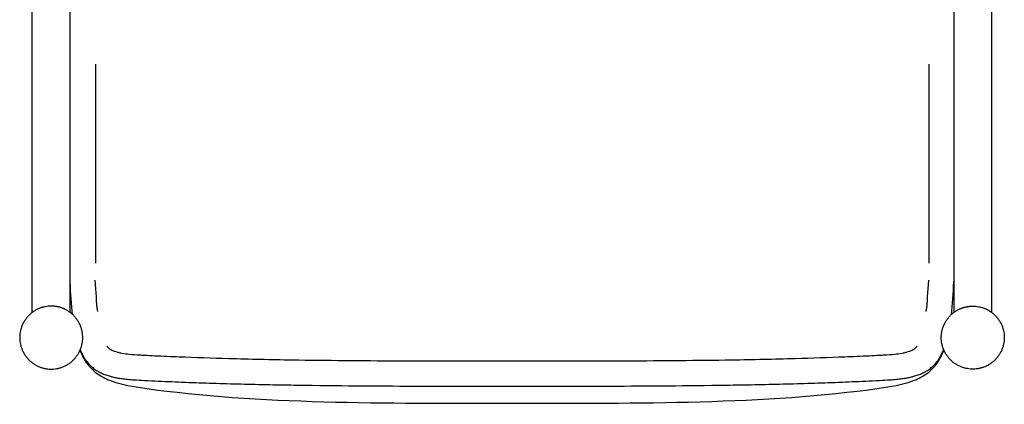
# Model space of a CAD drawing. Header units: millimetres. Extents: x -31695 to -21552, y 579 to 7253.
# Tile 26 of 35: x -28388 to -27587, y 4595 to 4908. Entities that reach past the tile are written whole.
import ezdxf

# ---------------------------------------------------------------- set-up
doc = ezdxf.new("R2010")
doc.units = ezdxf.units.MM
doc.layers.add('2d', color=7, linetype='Continuous', true_color=0x000000)

msp = doc.modelspace()

# ---------------------------------------------------------------- linework, layer by layer
at = {"layer": '2d', "linetype": 'Continuous'}
for p, q in [((-28326.03, 4871.9), (-28326.03, 4710.02)), ((-27648.51, 4871.9), (-27648.51, 4710.02))]:
    msp.add_line(p, q, dxfattribs=at)
for centre, start, end in [((-28307.69, 4649.33), 216.80251, 217.70214), ((-27666.86, 4649.33), 322.29786, 323.19749)]:
    msp.add_arc(centre, 11.21, start, end, dxfattribs=at)
for points, degree in [([(-28377.27, 4670.04), (-28377.27, 4948.27), (-28377.27, 5226.5)], 2), ([(-28346.53, 4670.04), (-28346.53, 4948.27), (-28346.53, 5226.5)], 2), ([(-27628.02, 5226.5), (-27628.02, 4948.27), (-27628.02, 4670.04)], 2), ([(-27597.27, 4670.04), (-27597.27, 4948.27), (-27597.27, 5226.5)], 2), ([(-28344.47, 4668.32), (-28345.4, 4676.42), (-28346.02, 4685.36), (-28346.53, 4695.07)], 3), ([(-28324.11, 4670.65), (-28324.96, 4678.1), (-28325.57, 4686.65), (-28326.06, 4696.14)], 3), ([(-27650.44, 4670.65), (-27649.59, 4678.1), (-27648.98, 4686.65), (-27648.48, 4696.14)], 3), ([(-27630.08, 4668.32), (-27629.15, 4676.42), (-27628.52, 4685.36), (-27628.02, 4695.07)], 3), ([(-28332.87, 4628.77), (-28335.03, 4631.84), (-28336.83, 4635.41), (-28338.35, 4639.47)], 3), ([(-27641.67, 4628.77), (-27639.52, 4631.84), (-27637.72, 4635.41), (-27636.2, 4639.47)], 3)]:
    msp.add_open_spline(points, degree=degree, dxfattribs=at)
for points in [[(-28346.53, 4670.04), (-28336.28, 4662.36), (-28336.28, 4649.55), (-28336.28, 4623.93), (-28361.9, 4623.93), (-28387.52, 4623.93), (-28387.52, 4649.55), (-28387.52, 4675.17), (-28361.9, 4675.17), (-28353.36, 4675.17), (-28346.53, 4670.04)], [(-27628.02, 4670.04), (-27638.26, 4662.36), (-27638.26, 4649.55), (-27638.26, 4623.93), (-27612.64, 4623.93), (-27587.03, 4623.93), (-27587.03, 4649.55), (-27587.03, 4675.17), (-27612.64, 4675.17), (-27621.18, 4675.17), (-27628.02, 4670.04)]]:
    msp.add_rational_spline(points, [0.857864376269, 0.828427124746, 1, 0.707106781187, 1, 0.707106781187, 1, 0.707106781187, 1, 0.87867965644, 0.857864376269], degree=2, knots=[-329.289322, -329.289322, -329.289322, -300, -300, -250, -250, -200, -200, -150, -150, -129.289322, -129.289322, -129.289322], dxfattribs=at)
for points, knots in [([(-28333.17, 4630.47), (-28333.44, 4630.82), (-28333.69, 4631.18), (-28333.94, 4631.55), (-28334.71, 4632.69), (-28335.42, 4633.87), (-28336.06, 4635.08), (-28336.74, 4636.37), (-28337.36, 4637.7), (-28337.91, 4639.05), (-28338.01, 4639.29), (-28338.11, 4639.54), (-28338.21, 4639.79)], [0.32379, 0.32379, 0.32379, 0.32379, 1.617567, 1.617567, 1.617567, 5.645066, 5.645066, 5.645066, 9.91427, 9.91427, 9.91427, 10.698454, 10.698454, 10.698454, 10.698454]), ([(-28316.56, 4642.47), (-28316.36, 4642.22), (-28315.83, 4641.59), (-28314.82, 4640.67), (-28313.94, 4640.1), (-28313.47, 4639.83)], [-32.3803969, -32.3803969, -32.3803969, -32.3803969, -32.2861162, -32.1404224, -31.9808595, -31.9808595, -31.9808595, -31.9808595]), ([(-28313.13, 4639.65), (-28312.31, 4639.22), (-28310.75, 4638.56), (-28309.13, 4638.06), (-28308.39, 4637.86)], [-31.8895457, -31.8895457, -31.8895457, -31.8895457, -31.619504, -31.3937538, -31.3937538, -31.3937538, -31.3937538]), ([(-28307.77, 4637.69), (-28306.64, 4637.4), (-28303.54, 4636.75), (-28297.57, 4635.98), (-28291.47, 4635.55), (-28284.54, 4635.19), (-28273.89, 4634.67), (-28251.06, 4633.67), (-28213.85, 4632.42), (-28154.86, 4631.18), (-28094.92, 4630.7), (-28035.34, 4630.57), (-28004.11, 4630.57), (-27987.27, 4630.57)], [-31.297927, -31.297927, -31.297927, -31.297927, -30.955793, -30.372459, -29.535957, -29.167179, -28.34047, -26.412902, -22.477732, -17.441642, -9.14101, -4.929723, 0, 0, 0, 0]), ([(-27987.27, 4630.57), (-27970.43, 4630.57), (-27939.21, 4630.57), (-27879.63, 4630.7), (-27819.69, 4631.18), (-27760.7, 4632.42), (-27723.49, 4633.67), (-27700.66, 4634.67), (-27690.01, 4635.19), (-27683.07, 4635.55), (-27676.98, 4635.98), (-27671, 4636.75), (-27667.91, 4637.4), (-27666.78, 4637.69)], [0, 0, 0, 0, 4.929723, 9.14101, 17.441642, 22.477732, 26.412902, 28.34047, 29.167179, 29.535957, 30.372459, 30.955793, 31.297927, 31.297927, 31.297927, 31.297927]), ([(-27666.16, 4637.86), (-27665.42, 4638.06), (-27663.8, 4638.56), (-27662.23, 4639.22), (-27661.42, 4639.65)], [31.3937538, 31.3937538, 31.3937538, 31.3937538, 31.619504, 31.8895457, 31.8895457, 31.8895457, 31.8895457]), ([(-27661.08, 4639.83), (-27660.6, 4640.1), (-27659.73, 4640.67), (-27658.71, 4641.59), (-27658.19, 4642.22), (-27657.99, 4642.47)], [31.9808595, 31.9808595, 31.9808595, 31.9808595, 32.1404224, 32.2861162, 32.3803969, 32.3803969, 32.3803969, 32.3803969]), ([(-27641.37, 4630.47), (-27641.11, 4630.82), (-27640.85, 4631.18), (-27640.6, 4631.55), (-27639.83, 4632.69), (-27639.13, 4633.87), (-27638.49, 4635.08), (-27637.8, 4636.37), (-27637.19, 4637.7), (-27636.63, 4639.05), (-27636.53, 4639.29), (-27636.43, 4639.54), (-27636.33, 4639.79)], [0.32379, 0.32379, 0.32379, 0.32379, 1.617567, 1.617567, 1.617567, 5.645066, 5.645066, 5.645066, 9.91427, 9.91427, 9.91427, 10.698454, 10.698454, 10.698454, 10.698454]), ([(-28333.08, 4630.33), (-28332.99, 4630.22), (-28332.89, 4630.08), (-28332.77, 4629.94), (-28332.38, 4629.42), (-28331.96, 4628.92), (-28331.53, 4628.43), (-28330.7, 4627.48), (-28329.8, 4626.58), (-28328.85, 4625.74), (-28327.91, 4624.92), (-28326.93, 4624.15), (-28325.9, 4623.45), (-28325.39, 4623.1), (-28324.86, 4622.76), (-28324.33, 4622.44), (-28324.06, 4622.28), (-28323.79, 4622.12), (-28323.52, 4621.97), (-28323.25, 4621.82), (-28322.98, 4621.67), (-28322.7, 4621.52), (-28321.59, 4620.94), (-28320.45, 4620.41), (-28319.29, 4619.94), (-28318.11, 4619.46), (-28316.91, 4619.03), (-28315.69, 4618.65), (-28315.07, 4618.45), (-28314.45, 4618.27), (-28313.83, 4618.1), (-28313.51, 4618.01), (-28313.19, 4617.93), (-28312.88, 4617.84), (-28312.3, 4617.7), (-28311.73, 4617.56), (-28311.15, 4617.42), (-28309.84, 4617.13), (-28308.51, 4616.87), (-28307.19, 4616.64), (-28305.83, 4616.41), (-28304.47, 4616.22), (-28303.1, 4616.04), (-28301.71, 4615.87), (-28300.31, 4615.72), (-28298.91, 4615.59), (-28297.49, 4615.46), (-28296.07, 4615.34), (-28294.64, 4615.24), (-28291.75, 4615.04), (-28288.86, 4614.89), (-28285.96, 4614.74), (-28278.63, 4614.37), (-28271.3, 4614.03), (-28263.97, 4613.73), (-28256.53, 4613.41), (-28249.09, 4613.13), (-28241.65, 4612.87), (-28234.11, 4612.61), (-28226.57, 4612.37), (-28219.03, 4612.16), (-28211.4, 4611.94), (-28203.77, 4611.75), (-28196.14, 4611.58), (-28188.42, 4611.4), (-28180.71, 4611.25), (-28173, 4611.12), (-28165.22, 4610.98), (-28157.43, 4610.86), (-28149.65, 4610.76), (-28133.9, 4610.56), (-28118.15, 4610.41), (-28102.4, 4610.31), (-28086.48, 4610.21), (-28070.55, 4610.15), (-28054.63, 4610.12), (-28038.6, 4610.09), (-28022.57, 4610.08), (-28006.54, 4610.07), (-28000.12, 4610.07), (-27993.7, 4610.07), (-27987.27, 4610.07)], [-683.397083, -683.397083, -683.397083, -683.397083, -682.911213, -682.911213, -682.911213, -681.007382, -681.007382, -681.007382, -677.289294, -677.289294, -677.289294, -673.633259, -673.633259, -673.633259, -671.810426, -671.810426, -671.810426, -670.898231, -670.898231, -670.898231, -669.984887, -669.984887, -669.984887, -666.305596, -666.305596, -666.305596, -662.563554, -662.563554, -662.563554, -660.66279, -660.66279, -660.66279, -659.704304, -659.704304, -659.704304, -657.963109, -657.963109, -657.963109, -654.021497, -654.021497, -654.021497, -649.987254, -649.987254, -649.987254, -645.871252, -645.871252, -645.871252, -641.68759, -641.68759, -641.68759, -633.198611, -633.198611, -633.198611, -611.705543, -611.705543, -611.705543, -589.905587, -589.905587, -589.905587, -567.820128, -567.820128, -567.820128, -545.474078, -545.474078, -545.474078, -522.892055, -522.892055, -522.892055, -500.100837, -500.100837, -500.100837, -453.998018, -453.998018, -453.998018, -407.376406, -407.376406, -407.376406, -360.453352, -360.453352, -360.453352, -341.648661, -341.648661, -341.648661, -341.648661]), ([(-28332.87, 4628.77), (-28330.31, 4625.12), (-28327.25, 4622.18), (-28323.81, 4619.79), (-28320.37, 4617.4), (-28316.55, 4615.55), (-28312.48, 4614.08), (-28304.32, 4611.13), (-28295.12, 4609.68), (-28285.82, 4608.38), (-28192.85, 4595.32), (-28090.06, 4596.25), (-27987.27, 4596.25)], [-687.953798, -687.953798, -687.953798, -687.953798, -675.372145, -675.372145, -675.372145, -662.914102, -662.914102, -662.914102, -636.203062, -636.203062, -636.203062, -343.976899, -343.976899, -343.976899, -343.976899]), ([(-27987.27, 4610.07), (-27980.85, 4610.07), (-27974.43, 4610.07), (-27968, 4610.07), (-27951.97, 4610.08), (-27935.95, 4610.09), (-27919.92, 4610.12), (-27903.99, 4610.15), (-27888.07, 4610.21), (-27872.14, 4610.31), (-27856.39, 4610.41), (-27840.65, 4610.56), (-27824.9, 4610.76), (-27817.12, 4610.86), (-27809.33, 4610.98), (-27801.55, 4611.12), (-27793.83, 4611.25), (-27786.12, 4611.4), (-27778.41, 4611.58), (-27770.78, 4611.75), (-27763.15, 4611.94), (-27755.52, 4612.16), (-27747.98, 4612.37), (-27740.44, 4612.61), (-27732.9, 4612.87), (-27725.46, 4613.13), (-27718.02, 4613.41), (-27710.58, 4613.73), (-27703.24, 4614.03), (-27695.91, 4614.37), (-27688.58, 4614.74), (-27685.69, 4614.89), (-27682.8, 4615.04), (-27679.9, 4615.24), (-27678.48, 4615.34), (-27677.05, 4615.46), (-27675.63, 4615.59), (-27674.23, 4615.72), (-27672.84, 4615.87), (-27671.44, 4616.04), (-27670.08, 4616.22), (-27668.71, 4616.41), (-27667.36, 4616.64), (-27666.03, 4616.87), (-27664.71, 4617.13), (-27663.4, 4617.42), (-27662.82, 4617.56), (-27662.24, 4617.7), (-27661.67, 4617.84), (-27661.35, 4617.93), (-27661.04, 4618.01), (-27660.72, 4618.1), (-27660.1, 4618.27), (-27659.47, 4618.45), (-27658.85, 4618.65), (-27657.64, 4619.03), (-27656.44, 4619.46), (-27655.25, 4619.94), (-27654.09, 4620.41), (-27652.95, 4620.94), (-27651.84, 4621.52), (-27651.57, 4621.67), (-27651.3, 4621.82), (-27651.02, 4621.97), (-27650.75, 4622.12), (-27650.48, 4622.28), (-27650.22, 4622.44), (-27649.68, 4622.76), (-27649.16, 4623.1), (-27648.65, 4623.45), (-27647.62, 4624.15), (-27646.63, 4624.92), (-27645.7, 4625.74), (-27644.75, 4626.58), (-27643.85, 4627.48), (-27643.01, 4628.43), (-27642.58, 4628.92), (-27642.17, 4629.42), (-27641.77, 4629.94), (-27641.66, 4630.08), (-27641.56, 4630.22), (-27641.47, 4630.33)], [-341.648661, -341.648661, -341.648661, -341.648661, -322.843971, -322.843971, -322.843971, -275.920917, -275.920917, -275.920917, -229.299305, -229.299305, -229.299305, -183.196486, -183.196486, -183.196486, -160.405268, -160.405268, -160.405268, -137.823244, -137.823244, -137.823244, -115.477195, -115.477195, -115.477195, -93.391736, -93.391736, -93.391736, -71.59178, -71.59178, -71.59178, -50.098711, -50.098711, -50.098711, -41.609733, -41.609733, -41.609733, -37.426071, -37.426071, -37.426071, -33.310069, -33.310069, -33.310069, -29.275826, -29.275826, -29.275826, -25.334213, -25.334213, -25.334213, -23.593019, -23.593019, -23.593019, -22.634533, -22.634533, -22.634533, -20.733769, -20.733769, -20.733769, -16.991727, -16.991727, -16.991727, -13.312436, -13.312436, -13.312436, -12.399092, -12.399092, -12.399092, -11.486897, -11.486897, -11.486897, -9.664064, -9.664064, -9.664064, -6.008029, -6.008029, -6.008029, -2.289941, -2.289941, -2.289941, -0.386109, -0.386109, -0.386109, 0.09976, 0.09976, 0.09976, 0.09976]), ([(-27987.27, 4596.25), (-27884.48, 4596.25), (-27781.7, 4595.32), (-27688.72, 4608.38), (-27679.43, 4609.68), (-27670.23, 4611.13), (-27662.07, 4614.08), (-27657.99, 4615.55), (-27654.17, 4617.4), (-27650.74, 4619.79), (-27647.3, 4622.18), (-27644.24, 4625.12), (-27641.67, 4628.77)], [-343.976899, -343.976899, -343.976899, -343.976899, -51.750737, -51.750737, -51.750737, -25.039696, -25.039696, -25.039696, -12.581653, -12.581653, -12.581653, 0, 0, 0, 0])]:
    msp.add_open_spline(points, degree=3, knots=knots, dxfattribs=at)
for points, weights in [([(-28313.47, 4639.83), (-28313.3, 4639.74), (-28313.13, 4639.65)], [1, 0.999910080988, 1]), ([(-28308.39, 4637.86), (-28308.08, 4637.77), (-28307.77, 4637.69)], [1, 0.999964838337, 1]), ([(-27666.78, 4637.69), (-27666.47, 4637.77), (-27666.16, 4637.86)], [1, 0.999964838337, 1]), ([(-27661.42, 4639.65), (-27661.25, 4639.74), (-27661.08, 4639.83)], [1, 0.999910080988, 1])]:
    msp.add_rational_spline(points, weights, degree=2, dxfattribs=at)

doc.saveas('drawing.dxf')
